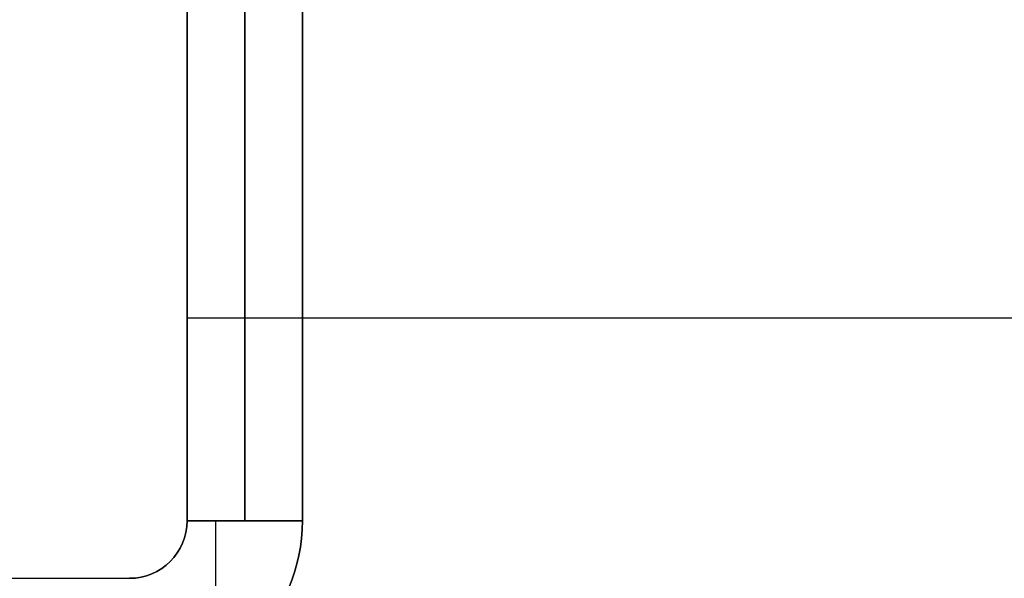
# Model space of a CAD drawing. Header units: millimetres. Extents: x -175 to 175, y -101 to 102.
# Tile 15 of 133: x -146.91 to -129.82, y -37.5 to -27.8. Entities that reach past the tile are written whole.
import ezdxf

# ---------------------------------------------------------------- set-up
doc = ezdxf.new("R2010")
doc.units = ezdxf.units.MM
doc.layers.add('Livello 01', color=7, linetype='Continuous')

msp = doc.modelspace()

# ---------------------------------------------------------------- linework, layer by layer
at = {"layer": 'Livello 01', "color": 254, "true_color": 0xcad1ee}
for p, q in [((-143, 91.5, -283.5), (-143, -36.5, -283.5)), ((-143, -36.5, 62.5), (-143, 91.5, 62.5)), ((-144, 33.5, 63.5), (-144, -36.5, 63.5)), ((-144, 33.5, -284.5), (-144, -36.5, -284.5)), ((-144, -26, -110.5), (-144, -36.5, -110.5)), ((-142, -26, -110.5), (-142, -36.5, -110.5)), ((-144, -32.975, 64.5), (-124.418, -32.975, 64.5)), ((-144, -32.975, 62.5), (-124.418, -32.975, 62.5)), ((-144, -32.975, -285.5), (144, -32.975, -285.5)), ((-144, -32.975, -283.5), (144, -32.975, -283.5)), ((-143.5, -39.098, -283.5), (-143.5, -36.5, -283.5)), ((-143.5, -39.098, 62.5), (-143.5, -36.5, 62.5)), ((-172, -37.5, -284.5), (-145, -37.5, -284.5))]:
    msp.add_line(p, q, dxfattribs=at)
at = {"layer": 'Livello 01', "color": 254, "true_color": 0xcad1ee, "extrusion": (0, 0, -1)}
for centre, radius in [((145, -36.5, -62.5), 3), ((145, -36.5, 283.5), 3), ((145, -36.5, -64.5), 1), ((145, -36.5, -62.5), 1), ((145, -36.5, 284.5), 1)]:
    msp.add_arc(centre, radius, 180, 270, dxfattribs=at)
at = {"layer": 'Livello 01', "color": 254, "true_color": 0xcad1ee}
for centre, radius in [((-145, -36.5, -283.5), 1), ((-145, -36.5, 62.5), 1), ((-145, -36.5, -110.5), 3), ((-145, -36.5, -110.5), 1), ((-145, -36.5, -285.5), 1), ((-145, -36.5, -283.5), 1), ((-145, -36.5, 63.5), 1)]:
    msp.add_arc(centre, radius, 270, 0, dxfattribs=at)
for points in [[(-144, 91.5, -283.5), (-144, -36.5, -283.5)], [(-144, -36.5, 62.5), (-144, 91.5, 62.5)], [(-142, -36.5, -283.5), (-142, 91.5, -283.5)], [(-142, 91.5, 62.5), (-142, -36.5, 62.5)], [(-144, 33.5, 62.5), (-144, -36.5, 62.5)], [(-144, -36.5, 64.5), (-144, 33.5, 64.5)], [(-144, 33.5, -285.5), (-144, -36.5, -285.5)], [(-144, -36.5, -283.5), (-144, 33.5, -283.5)], [(-144, -36.5, -283.5), (-142, -36.5, -283.5)], [(-142, -36.5, 62.5), (-144, -36.5, 62.5)], [(-144, -36.5, -283.5), (-144, -36.5, 62.5)], [(-144, -36.5, 62.5), (-144, -36.5, 64.5)], [(-144, -36.5, -285.5), (-144, -36.5, -283.5)], [(-142, -36.5, -283.5), (-142, -36.5, 62.5)], [(-172, -37.5, -285.5), (-145, -37.5, -285.5)], [(-172, -37.5, -283.5), (-145, -37.5, -283.5)], [(-145, -37.5, -283.5), (-145, -37.5, -285.5)]]:
    msp.add_open_spline(points, degree=1, dxfattribs=at)

doc.saveas('drawing.dxf')
